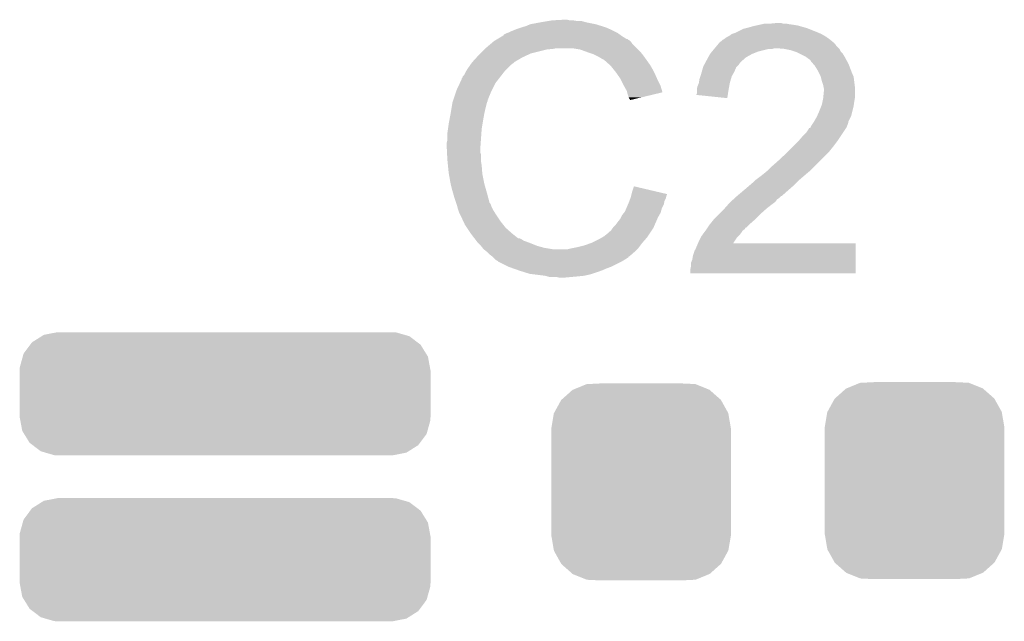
# Model space of a CAD drawing. Extents: x -1.3 to 24.2, y -3.9 to 53.4.
# Tile 16 of 25: x 12.8 to 16.6, y 9.8 to 12.1. Entities that reach past the tile are written whole.
import ezdxf

# ---------------------------------------------------------------- set-up
doc = ezdxf.new("R2010")
doc.units = 0
doc.layers.get('0').update_dxf_attribs({"linetype": 'CONTINUOUS'})
doc.layers.add('CURRENT_15_CLICK_V100_GTO', color=14, linetype='CONTINUOUS')
doc.layers.add('CURRENT_15_CLICK_V100_GTS', color=12, linetype='CONTINUOUS')

# ---------------------------------------------------------------- blocks, each defined once
blk = doc.blocks.new('CUSTOM_63')
for points in [[(-0.20803, 0.383392), (-0.154122, 0.38608), (0.212412, 0.383392), (0.154132, 0.38608)], [(-0.312264, 0.321732), (-0.26893, 0.360448), (0.312592, 0.321732), (0.268592, 0.360448)], [(-0.26893, 0.360448), (-0.267216, 0.361152), (0.268592, 0.360448), (0.26779, 0.361152)], [(-0.267216, 0.361152), (-0.213724, 0.383108), (0.26779, 0.361152), (0.21312, 0.383108)], [(-0.213724, 0.383108), (-0.20803, 0.383392), (0.21312, 0.383108), (0.212412, 0.383392)], [(-0.341452, 0.269636), (-0.313432, 0.320688), (0.341702, 0.269636), (0.313176, 0.320688)], [(-0.313432, 0.320688), (-0.312264, 0.321732), (0.313176, 0.320688), (0.312592, 0.321732)], [(-0.35179, 0.21082), (-0.342144, 0.268372), (0.35179, 0.21082), (0.34192, 0.268372)], [(-0.342144, 0.268372), (-0.341452, 0.269636), (0.34192, 0.268372), (0.341702, 0.269636)], [(-0.35179, 0.20955), (-0.35179, 0.21082), (0.35179, 0.20955), (0.35179, 0.21082)], [(-0.35179, -0.20955), (-0.35179, 0.20955), (0.35179, -0.20955), (0.35179, 0.20955)], [(-0.35179, -0.21082), (-0.35179, -0.20955), (0.35179, -0.21082), (0.35179, -0.20955)], [(-0.34192, -0.268358), (-0.35179, -0.21082), (0.342148, -0.268358), (0.35179, -0.21082)], [(-0.341702, -0.269636), (-0.34192, -0.268358), (0.341446, -0.269636), (0.342148, -0.268358)], [(-0.313184, -0.320676), (-0.341702, -0.269636), (0.31344, -0.320676), (0.341446, -0.269636)], [(-0.312594, -0.321732), (-0.313184, -0.320676), (0.312258, -0.321732), (0.31344, -0.320676)], [(-0.268602, -0.36044), (-0.312594, -0.321732), (0.26894, -0.36044), (0.312258, -0.321732)], [(-0.267792, -0.361154), (-0.268602, -0.36044), (0.2672, -0.361154), (0.26894, -0.36044)], [(-0.213136, -0.383104), (-0.267792, -0.361154), (0.213734, -0.383104), (0.2672, -0.361154)], [(-0.212414, -0.383394), (-0.213136, -0.383104), (0.207926, -0.383394), (0.213734, -0.383104)], [(-0.154122, -0.38608), (-0.212414, -0.383394), (0.154132, -0.38608), (0.207926, -0.383394)]]:
    blk.add_solid(points)
blk = doc.blocks.new('CUSTOM_64')
for points in [[(-0.71052, 0.230764), (-0.660092, 0.240616), (0.703884, 0.230764), (0.669646, 0.240616)], [(-0.660092, 0.240616), (-0.65659, 0.2413), (0.669646, 0.240616), (0.65659, 0.2413)], [(-0.76395, 0.192214), (-0.75703, 0.2015), (0.766236, 0.192214), (0.753994, 0.2015)], [(-0.75703, 0.2015), (-0.719014, 0.22542), (0.753994, 0.2015), (0.722454, 0.22542)], [(-0.719014, 0.22542), (-0.71052, 0.230764), (0.722454, 0.22542), (0.703884, 0.230764)], [(-0.793202, 0.145458), (-0.789864, 0.157438), (0.795104, 0.145458), (0.787708, 0.157438)], [(-0.789864, 0.157438), (-0.76395, 0.192214), (0.787708, 0.157438), (0.766236, 0.192214)], [(-0.80461, 0.104502), (-0.793202, 0.145458), (0.802744, 0.104502), (0.795104, 0.145458)], [(-0.80518, 0.09144), (-0.80461, 0.104502), (0.80518, 0.09144), (0.802744, 0.104502)], [(-0.80518, -0.09144), (-0.80518, 0.09144), (0.80518, -0.09144), (0.80518, 0.09144)], [(-0.802742, -0.104502), (-0.80518, -0.09144), (0.80461, -0.104502), (0.80518, -0.09144)], [(-0.795104, -0.145458), (-0.802742, -0.104502), (0.7932, -0.145458), (0.80461, -0.104502)], [(-0.787706, -0.157438), (-0.795104, -0.145458), (0.789864, -0.157438), (0.7932, -0.145458)], [(-0.766236, -0.192214), (-0.787706, -0.157438), (0.763948, -0.192214), (0.789864, -0.157438)], [(-0.753992, -0.2015), (-0.766236, -0.192214), (0.75703, -0.2015), (0.763948, -0.192214)], [(-0.722454, -0.22542), (-0.753992, -0.2015), (0.719012, -0.22542), (0.75703, -0.2015)], [(-0.703882, -0.230764), (-0.722454, -0.22542), (0.71052, -0.230764), (0.719012, -0.22542)], [(-0.669646, -0.240616), (-0.703882, -0.230764), (0.66009, -0.240616), (0.71052, -0.230764)], [(-0.65659, -0.2413), (-0.669646, -0.240616), (0.65659, -0.2413), (0.66009, -0.240616)]]:
    blk.add_solid(points)

msp = doc.modelspace()

# ---------------------------------------------------------------- linework, layer by layer
at = {"layer": 'CURRENT_15_CLICK_V100_GTO'}
for points in [[(14.716758, 12.0777), (14.729458, 12.08278), (15.1003, 12.0777), (15.08887, 12.08278)], [(14.729458, 12.08278), (14.7447, 12.08786), (15.08887, 12.08278), (15.07744, 12.08786)], [(14.7447, 12.08786), (14.762482, 12.09294), (15.07744, 12.08786), (15.061186, 12.09294)], [(14.762482, 12.09294), (14.780262, 12.10056), (15.061186, 12.09294), (15.036802, 12.10056)], [(14.780262, 12.10056), (14.8209, 12.10818), (15.036802, 12.10056), (14.998698, 12.10818)], [(14.8209, 12.10818), (14.85138, 12.11326), (14.998698, 12.10818), (14.980924, 12.11326)], [(14.85138, 12.11326), (14.86662, 12.1158), (14.963142, 12.11326), (14.947902, 12.1158)], [(14.86662, 12.1158), (14.912338, 12.11834), (14.935202, 12.1158), (14.925042, 12.11834)], [(15.590518, 12.07008), (15.615922, 12.082782), (15.90294, 12.07008), (15.871188, 12.082782)], [(15.615922, 12.082782), (15.626076, 12.08532), (15.871188, 12.082782), (15.864842, 12.08532)], [(15.626076, 12.08532), (15.63624, 12.08786), (15.864842, 12.08532), (15.855952, 12.08786)], [(15.63624, 12.08786), (15.654018, 12.09294), (15.855952, 12.08786), (15.838172, 12.09294)], [(15.654018, 12.09294), (15.665448, 12.09548), (15.838172, 12.09294), (15.829282, 12.09548)], [(15.665448, 12.09548), (15.67688, 12.09802), (15.829282, 12.09548), (15.81404, 12.09802)], [(15.67688, 12.09802), (15.68831, 12.10056), (15.81404, 12.09802), (15.79626, 12.10056)], [(15.68831, 12.10056), (15.699742, 12.1031), (15.79626, 12.10056), (15.783562, 12.1031)], [(15.7226, 12.1031), (15.747978, 12.105638), (15.770864, 12.1031), (15.763242, 12.105638)], [(15.747978, 12.105638), (15.747998, 12.10564), (15.763242, 12.105638), (15.747998, 12.10564)], [(14.646476, 12.039598), (14.650702, 12.042134), (15.163804, 12.039598), (15.161266, 12.042134)], [(14.650702, 12.042134), (14.650712, 12.04214), (15.161266, 12.042134), (15.158724, 12.04214)], [(14.650712, 12.04214), (14.671868, 12.05484), (15.158724, 12.04214), (15.1384, 12.05484)], [(14.671868, 12.05484), (14.67612, 12.057392), (15.1384, 12.05484), (15.134828, 12.057392)], [(14.67612, 12.057392), (14.676134, 12.059926), (15.134828, 12.057392), (15.13128, 12.059926)], [(14.676134, 12.059926), (14.686282, 12.065), (15.13128, 12.059926), (15.124174, 12.065)], [(14.686282, 12.065), (14.693894, 12.067538), (15.124174, 12.065), (15.12062, 12.067538)], [(14.693894, 12.067538), (14.6939, 12.06754), (15.12062, 12.067538), (15.120618, 12.06754)], [(14.6939, 12.06754), (14.70406, 12.07262), (15.120618, 12.06754), (15.11046, 12.07262)], [(14.70406, 12.07262), (14.716758, 12.0777), (15.11046, 12.07262), (15.1003, 12.0777)], [(15.534644, 12.039602), (15.53972, 12.042142), (15.956278, 12.039602), (15.952722, 12.042142)], [(15.53972, 12.042142), (15.549882, 12.04976), (15.952722, 12.042142), (15.942058, 12.04976)], [(15.549882, 12.04976), (15.554958, 12.0523), (15.942058, 12.04976), (15.938502, 12.0523)], [(15.554958, 12.0523), (15.56004, 12.054842), (15.938502, 12.0523), (15.934054, 12.054842)], [(15.56004, 12.054842), (15.570202, 12.06246), (15.934054, 12.054842), (15.920722, 12.06246)], [(15.570202, 12.06246), (15.58544, 12.06754), (15.920722, 12.06246), (15.908868, 12.06754)], [(15.58544, 12.06754), (15.590518, 12.07008), (15.908868, 12.06754), (15.90294, 12.07008)], [(14.59992, 12.0015), (14.60246, 12.00404), (14.84376, 12.0015), (14.869162, 12.00404)], [(14.60246, 12.00404), (14.605, 12.00658), (14.869162, 12.00404), (14.881858, 12.00658)], [(14.605, 12.00658), (14.623008, 12.021818), (15.19682, 12.00658), (15.181582, 12.021818)], [(14.623008, 12.021818), (14.632016, 12.02944), (15.181582, 12.021818), (15.1765, 12.02944)], [(14.632016, 12.02944), (14.638022, 12.034522), (15.1765, 12.02944), (15.171418, 12.034522)], [(14.638022, 12.034522), (14.642246, 12.037058), (15.171418, 12.034522), (15.16888, 12.037058)], [(14.642246, 12.037058), (14.646476, 12.039598), (15.16888, 12.037058), (15.163804, 12.039598)], [(14.975838, 12.0015), (14.945358, 12.00658), (15.2019, 12.0015), (15.19682, 12.00658)], [(15.49273, 11.993878), (15.5012, 12.00404), (15.674338, 11.993878), (15.714978, 12.00404)], [(15.5012, 12.00404), (15.503316, 12.006578), (15.730216, 12.00404), (15.737838, 12.006578)], [(15.503316, 12.00658), (15.511784, 12.016738), (15.9893, 12.00658), (15.979142, 12.016738)], [(15.503316, 12.006578), (15.503316, 12.00658), (15.737838, 12.006578), (15.745462, 12.00658)], [(15.511784, 12.016738), (15.51813, 12.024352), (15.979142, 12.016738), (15.974064, 12.024352)], [(15.51813, 12.024352), (15.518136, 12.02436), (15.974064, 12.024352), (15.971542, 12.02436)], [(15.518136, 12.02436), (15.520246, 12.026892), (15.971542, 12.02436), (15.97152, 12.026892)], [(15.520246, 12.026892), (15.524488, 12.03198), (15.97152, 12.026892), (15.96542, 12.03198)], [(15.524488, 12.03198), (15.527026, 12.031986), (15.96542, 12.03198), (15.965412, 12.031986)], [(15.527026, 12.031986), (15.53464, 12.0396), (15.965412, 12.031986), (15.95628, 12.0396)], [(15.53464, 12.0396), (15.534644, 12.039602), (15.95628, 12.0396), (15.956278, 12.039602)], [(15.77594, 12.00404), (15.745462, 12.00658), (15.99184, 12.00404), (15.9893, 12.00658)], [(15.77596, 12.004036), (15.77594, 12.00404), (15.991842, 12.004036), (15.99184, 12.00404)], [(15.801338, 11.99896), (15.77596, 12.004036), (15.994382, 11.99896), (15.991842, 12.004036)], [(14.553966, 11.953238), (14.570132, 11.97102), (14.719298, 11.953238), (14.749782, 11.97102)], [(14.570132, 11.97102), (14.57706, 11.97864), (14.749782, 11.97102), (14.76629, 11.97864)], [(14.57706, 11.97864), (14.58468, 11.98626), (14.76629, 11.97864), (14.782798, 11.98626)], [(14.58468, 11.98626), (14.59992, 12.0015), (14.782798, 11.98626), (14.84376, 12.0015)], [(15.00378, 11.99134), (14.975838, 12.0015), (15.21206, 11.99134), (15.2019, 12.0015)], [(15.011406, 11.988798), (15.00378, 11.99134), (15.214602, 11.988798), (15.21206, 11.99134)], [(15.026638, 11.98372), (15.011406, 11.988798), (15.218666, 11.98372), (15.214602, 11.988798)], [(15.04188, 11.9761), (15.026638, 11.98372), (15.22476, 11.9761), (15.218666, 11.98372)], [(15.04696, 11.97356), (15.04188, 11.9761), (15.226576, 11.97356), (15.22476, 11.9761)], [(15.059662, 11.96594), (15.04696, 11.97356), (15.232018, 11.96594), (15.226576, 11.97356)], [(15.069816, 11.960862), (15.059662, 11.96594), (15.235646, 11.960862), (15.232018, 11.96594)], [(15.468014, 11.953242), (15.47622, 11.96848), (15.60576, 11.953242), (15.623176, 11.96848)], [(15.47622, 11.96848), (15.47767, 11.97102), (15.623176, 11.96848), (15.62608, 11.97102)], [(15.47767, 11.97102), (15.484928, 11.98372), (15.62608, 11.97102), (15.648938, 11.98372)], [(15.484928, 11.98372), (15.48638, 11.986258), (15.648938, 11.98372), (15.655284, 11.986258)], [(15.48638, 11.986258), (15.49273, 11.993878), (15.655284, 11.986258), (15.674338, 11.993878)], [(15.816578, 11.99388), (15.801338, 11.99896), (15.996922, 11.99388), (15.994382, 11.99896)], [(15.824198, 11.99134), (15.816578, 11.99388), (15.999462, 11.99134), (15.996922, 11.99388)], [(15.834362, 11.986258), (15.824198, 11.99134), (16.004542, 11.986258), (15.999462, 11.99134)], [(15.859758, 11.97356), (15.834362, 11.986258), (16.01216, 11.97356), (16.004542, 11.986258)], [(15.86992, 11.96594), (15.859758, 11.97356), (16.016318, 11.96594), (16.01216, 11.97356)], [(15.877536, 11.96086), (15.86992, 11.96594), (16.019088, 11.96086), (16.016318, 11.96594)], [(14.533878, 11.9253), (14.546324, 11.943078), (14.688822, 11.9253), (14.7066, 11.943078)], [(14.546324, 11.943078), (14.55166, 11.9507), (14.7066, 11.943078), (14.716758, 11.9507)], [(14.55166, 11.9507), (14.551662, 11.950702), (14.716758, 11.9507), (14.71676, 11.950702)], [(14.551662, 11.950702), (14.553966, 11.953238), (14.71676, 11.950702), (14.719298, 11.953238)], [(15.07236, 11.95832), (15.069816, 11.960862), (15.237462, 11.95832), (15.235646, 11.960862)], [(15.092364, 11.94054), (15.07236, 11.95832), (15.250162, 11.94054), (15.237462, 11.95832)], [(15.09522, 11.938), (15.092364, 11.94054), (15.251614, 11.938), (15.250162, 11.94054)], [(15.107412, 11.92276), (15.09522, 11.938), (15.26032, 11.92276), (15.251614, 11.938)], [(15.452632, 11.915138), (15.457712, 11.932916), (15.58036, 11.915138), (15.587978, 11.932916)], [(15.457712, 11.932916), (15.45844, 11.935462), (15.587978, 11.932916), (15.590522, 11.935462)], [(15.45844, 11.935462), (15.46254, 11.943078), (15.590522, 11.935462), (15.598138, 11.943078)], [(15.46254, 11.943078), (15.466644, 11.9507), (15.598138, 11.943078), (15.60322, 11.9507)], [(15.466644, 11.9507), (15.468014, 11.953242), (15.60322, 11.9507), (15.60576, 11.953242)], [(15.880078, 11.955784), (15.877536, 11.96086), (16.021856, 11.955784), (16.019088, 11.96086)], [(15.888792, 11.94562), (15.880078, 11.955784), (16.0274, 11.94562), (16.021856, 11.955784)], [(15.89532, 11.938002), (15.888792, 11.94562), (16.03033, 11.938002), (16.0274, 11.94562)], [(15.90802, 11.917678), (15.89532, 11.938002), (16.038148, 11.917678), (16.03033, 11.938002)], [(14.511026, 11.887206), (14.51356, 11.889744), (14.656934, 11.887206), (14.658908, 11.889744)], [(14.51356, 11.889744), (14.516104, 11.897362), (14.658908, 11.889744), (14.664834, 11.897362)], [(14.516104, 11.897362), (14.521182, 11.902444), (14.664834, 11.897362), (14.668786, 11.902444)], [(14.521182, 11.902444), (14.52626, 11.912598), (14.668786, 11.902444), (14.676684, 11.912598)], [(14.52626, 11.912598), (14.527782, 11.915138), (14.676684, 11.912598), (14.67866, 11.915138)], [(14.527782, 11.915138), (14.533878, 11.9253), (14.67866, 11.915138), (14.688822, 11.9253)], [(15.11554, 11.9126), (15.107412, 11.92276), (15.2654, 11.9126), (15.26032, 11.92276)], [(15.122652, 11.90244), (15.11554, 11.9126), (15.27048, 11.90244), (15.2654, 11.9126)], [(15.133318, 11.8872), (15.122652, 11.90244), (15.277254, 11.8872), (15.27048, 11.90244)], [(15.443202, 11.884662), (15.447432, 11.897358), (15.566388, 11.884662), (15.570198, 11.897358)], [(15.447432, 11.897358), (15.44828, 11.8999), (15.570198, 11.897358), (15.57165, 11.8999)], [(15.44828, 11.8999), (15.452632, 11.915138), (15.57165, 11.8999), (15.58036, 11.915138)], [(15.91056, 11.9126), (15.90802, 11.917678), (16.0401, 11.9126), (16.038148, 11.917678)], [(15.91818, 11.897362), (15.91056, 11.9126), (16.04663, 11.897362), (16.0401, 11.9126)], [(15.918818, 11.894816), (15.91818, 11.897362), (16.04772, 11.894816), (16.04663, 11.897362)], [(15.923262, 11.87704), (15.918818, 11.894816), (16.049944, 11.87704), (16.04772, 11.894816)], [(14.4907, 11.84148), (14.503846, 11.869418), (14.62913, 11.84148), (14.6431, 11.869418)], [(14.503846, 11.869418), (14.51102, 11.884664), (14.6431, 11.869418), (14.654958, 11.884664)], [(14.51102, 11.884664), (14.511026, 11.887206), (14.654958, 11.884664), (14.656934, 11.887206)], [(15.13713, 11.87958), (15.133318, 11.8872), (15.28064, 11.87958), (15.277254, 11.8872)], [(15.14602, 11.8618), (15.13713, 11.87958), (15.289532, 11.8618), (15.28064, 11.87958)], [(15.147434, 11.859258), (15.14602, 11.8618), (15.290802, 11.859258), (15.289532, 11.8618)], [(15.15872, 11.838942), (15.147434, 11.859258), (15.296876, 11.838942), (15.290802, 11.859258)], [(15.43304, 11.846562), (15.435582, 11.856722), (15.557962, 11.846562), (15.559808, 11.856722)], [(15.435582, 11.856722), (15.44066, 11.869422), (15.559808, 11.856722), (15.562118, 11.869422)], [(15.44066, 11.869422), (15.441082, 11.87196), (15.562118, 11.869422), (15.56258, 11.87196)], [(15.441082, 11.87196), (15.443202, 11.884662), (15.56258, 11.87196), (15.566388, 11.884662)], [(15.928338, 11.8618), (15.923262, 11.87704), (16.051848, 11.8618), (16.049944, 11.87704)], [(15.929864, 11.854178), (15.928338, 11.8618), (16.0528, 11.854178), (16.051848, 11.8618)], [(15.93088, 11.849102), (15.929864, 11.854178), (16.0528, 11.849102), (16.0528, 11.854178)], [(15.93088, 11.836398), (15.93088, 11.849102), (16.0528, 11.836398), (16.0528, 11.849102)], [(14.479692, 11.808456), (14.489852, 11.83894), (14.61516, 11.808456), (14.62786, 11.83894)], [(14.489852, 11.83894), (14.4907, 11.84148), (14.62786, 11.83894), (14.62913, 11.84148)], [(15.159994, 11.833854), (15.15872, 11.838942), (15.298396, 11.833854), (15.296876, 11.838942)], [(15.161262, 11.82878), (15.159994, 11.833854), (15.277234, 11.82878), (15.298396, 11.833854)], [(15.16634, 11.813542), (15.161262, 11.82878), (15.213684, 11.813542), (15.277234, 11.82878)], [(15.168878, 11.808464), (15.16634, 11.813542), (15.192506, 11.808464), (15.213684, 11.813542)], [(15.430514, 11.823726), (15.43304, 11.828784), (15.554364, 11.823726), (15.555146, 11.828784)], [(15.5524, 11.811002), (15.430514, 11.823726), (15.5524, 11.811002), (15.554364, 11.823726)], [(15.43304, 11.84402), (15.43304, 11.846562), (15.5575, 11.84402), (15.557962, 11.846562)], [(15.43304, 11.828784), (15.43304, 11.84402), (15.555146, 11.828784), (15.5575, 11.84402)], [(15.9258, 11.7983), (15.92834, 11.810998), (16.05026, 11.7983), (16.052376, 11.810998)], [(15.92834, 11.810998), (15.928594, 11.813538), (16.052376, 11.810998), (16.0528, 11.813538)], [(15.928594, 11.813538), (15.93088, 11.836398), (16.0528, 11.813538), (16.0528, 11.836398)], [(14.46784, 11.75004), (14.47165, 11.7729), (14.59992, 11.75004), (14.605, 11.7729)], [(14.47165, 11.7729), (14.475036, 11.793218), (14.605, 11.7729), (14.610078, 11.793218)], [(14.475036, 11.793218), (14.475462, 11.795762), (14.610078, 11.793218), (14.61135, 11.795762)], [(14.475462, 11.795762), (14.476306, 11.798296), (14.61135, 11.795762), (14.612618, 11.798296)], [(14.476306, 11.798296), (14.477998, 11.803374), (14.612618, 11.798296), (14.61262, 11.803374)], [(14.477998, 11.803374), (14.478844, 11.805914), (14.61262, 11.803374), (14.615154, 11.805914)], [(14.478844, 11.805914), (14.479692, 11.808456), (14.615154, 11.805914), (14.61516, 11.808456)], [(15.171414, 11.805926), (15.168878, 11.808464), (15.18192, 11.805926), (15.192506, 11.808464)], [(15.17142, 11.803408), (15.171414, 11.805926), (15.17142, 11.803408), (15.18192, 11.805926)], [(15.9131, 11.7602), (15.921226, 11.78052), (16.04264, 11.7602), (16.04772, 11.78052)], [(15.921226, 11.78052), (15.92326, 11.785602), (16.04772, 11.78052), (16.048446, 11.785602)], [(15.92326, 11.785602), (15.9258, 11.7983), (16.048446, 11.785602), (16.05026, 11.7983)], [(14.4626, 11.7221), (14.46784, 11.75004), (14.59484, 11.7221), (14.59992, 11.75004)], [(15.892778, 11.719558), (15.90294, 11.737342), (16.0274, 11.719558), (16.036292, 11.737342)], [(15.90294, 11.737342), (15.904066, 11.739878), (16.036292, 11.737342), (16.03756, 11.739878)], [(15.904066, 11.739878), (15.9131, 11.7602), (16.03756, 11.739878), (16.04264, 11.7602)], [(14.45768, 11.691622), (14.46022, 11.7094), (14.58976, 11.691622), (14.592722, 11.7094)], [(14.46022, 11.7094), (14.4626, 11.7221), (14.592722, 11.7094), (14.59484, 11.7221)], [(15.877546, 11.694174), (15.878808, 11.696698), (16.018094, 11.694174), (16.019778, 11.696698)], [(15.878808, 11.696698), (15.882622, 11.704322), (16.019778, 11.696698), (16.022828, 11.704322)], [(15.882622, 11.704322), (15.886006, 11.7094), (16.022828, 11.704322), (16.02486, 11.7094)], [(15.886006, 11.7094), (15.891084, 11.717018), (16.02486, 11.7094), (16.027398, 11.717018)], [(15.891084, 11.717018), (15.892776, 11.719556), (16.027398, 11.717018), (16.0274, 11.719556)], [(15.892776, 11.719556), (15.892778, 11.719558), (16.0274, 11.719556), (16.0274, 11.719558)], [(14.45514, 11.67384), (14.45768, 11.691622), (14.588488, 11.67384), (14.58976, 11.691622)], [(14.45514, 11.645902), (14.45514, 11.67384), (14.586494, 11.645902), (14.588488, 11.67384)], [(15.83182, 11.64336), (15.847058, 11.66114), (15.98422, 11.64336), (15.996072, 11.66114)], [(15.847058, 11.66114), (15.8623, 11.67638), (15.996072, 11.66114), (16.006232, 11.67638)], [(15.8623, 11.67638), (15.87246, 11.691624), (16.006232, 11.67638), (16.016394, 11.691624)], [(15.87246, 11.691624), (15.872482, 11.69416), (16.016394, 11.691624), (16.018086, 11.69416)], [(15.872482, 11.69416), (15.877546, 11.694174), (16.018086, 11.69416), (16.018094, 11.694174)], [(14.4526, 11.635742), (14.45514, 11.645902), (14.585768, 11.635742), (14.586494, 11.645902)], [(14.4526, 11.620502), (14.4526, 11.635742), (14.58468, 11.620502), (14.585768, 11.635742)], [(14.4526, 11.6205), (14.4526, 11.620502), (14.584682, 11.6205), (14.58468, 11.620502)], [(14.453744, 11.597638), (14.4526, 11.6205), (14.584682, 11.597638), (14.584682, 11.6205)], [(15.7861, 11.59764), (15.8115, 11.62304), (15.94866, 11.59764), (15.96898, 11.62304)], [(15.8115, 11.62304), (15.83182, 11.64336), (15.96898, 11.62304), (15.98422, 11.64336)], [(14.454126, 11.590016), (14.453744, 11.597638), (14.58722, 11.590016), (14.584682, 11.597638)], [(14.45514, 11.5697), (14.454126, 11.590016), (14.58722, 11.5697), (14.58722, 11.590016)], [(15.74546, 11.55954), (15.78102, 11.59256), (15.91056, 11.55954), (15.94358, 11.59256)], [(15.78102, 11.59256), (15.7861, 11.59764), (15.94358, 11.59256), (15.94866, 11.59764)], [(14.455904, 11.562078), (14.45514, 11.5697), (14.58722, 11.562078), (14.58722, 11.5697)], [(14.457426, 11.546842), (14.455904, 11.562078), (14.58976, 11.546842), (14.58722, 11.562078)], [(14.46022, 11.518898), (14.457426, 11.546842), (14.59191, 11.518898), (14.58976, 11.546842)], [(15.71244, 11.52906), (15.72768, 11.5443), (15.88008, 11.52906), (15.89532, 11.5443)], [(15.72768, 11.5443), (15.74546, 11.55954), (15.89532, 11.5443), (15.91056, 11.55954)], [(14.461118, 11.513818), (14.46022, 11.518898), (14.5923, 11.513818), (14.59191, 11.518898)], [(14.46784, 11.47572), (14.461118, 11.513818), (14.59992, 11.47572), (14.5923, 11.513818)], [(15.664182, 11.49096), (15.6845, 11.5062), (15.835204, 11.49096), (15.852984, 11.5062)], [(15.6845, 11.5062), (15.6972, 11.51636), (15.852984, 11.5062), (15.86484, 11.51636)], [(15.6972, 11.51636), (15.712438, 11.529058), (15.86484, 11.51636), (15.880076, 11.529058)], [(15.712438, 11.529058), (15.71244, 11.52906), (15.880076, 11.529058), (15.88008, 11.52906)], [(14.47292, 11.4554), (14.46784, 11.47572), (14.605726, 11.4554), (14.59992, 11.47572)], [(15.17904, 11.442698), (15.18668, 11.465556), (15.283768, 11.442698), (15.18668, 11.465556)], [(15.62354, 11.4554), (15.635394, 11.46556), (15.797348, 11.4554), (15.80896, 11.46556)], [(15.635394, 11.46556), (15.6591, 11.485878), (15.80896, 11.46556), (15.829276, 11.485878)], [(15.6591, 11.485878), (15.659104, 11.485882), (15.829276, 11.485878), (15.82928, 11.485882)], [(15.659104, 11.485882), (15.664182, 11.49096), (15.82928, 11.485882), (15.835204, 11.49096)], [(14.477276, 11.44016), (14.47292, 11.4554), (14.61008, 11.44016), (14.605726, 11.4554)], [(14.48308, 11.41984), (14.477276, 11.44016), (14.615502, 11.41984), (14.61008, 11.44016)], [(15.17396, 11.422382), (15.175228, 11.427458), (15.312388, 11.422382), (15.313658, 11.427458)], [(15.175228, 11.427458), (15.176498, 11.432536), (15.313658, 11.427458), (15.316198, 11.432536)], [(15.176498, 11.432536), (15.17713, 11.435062), (15.316198, 11.432536), (15.3162, 11.435062)], [(15.17713, 11.435062), (15.17904, 11.442698), (15.3162, 11.435062), (15.283768, 11.442698)], [(15.582138, 11.41984), (15.590512, 11.427454), (15.75562, 11.41984), (15.763234, 11.427454)], [(15.590512, 11.427454), (15.59052, 11.42746), (15.763234, 11.427454), (15.765774, 11.42746)], [(15.59052, 11.42746), (15.614534, 11.44778), (15.765774, 11.42746), (15.78864, 11.44778)], [(15.614534, 11.44778), (15.62354, 11.4554), (15.78864, 11.44778), (15.797348, 11.4554)], [(14.489008, 11.402058), (14.48308, 11.41984), (14.620244, 11.402058), (14.615502, 11.41984)], [(14.489856, 11.399516), (14.489008, 11.402058), (14.622782, 11.399516), (14.620244, 11.402058)], [(14.491548, 11.394438), (14.489856, 11.399516), (14.62532, 11.394438), (14.622782, 11.399516)], [(14.49324, 11.389358), (14.491548, 11.394438), (14.627014, 11.389358), (14.62532, 11.394438)], [(14.493876, 11.38682), (14.49324, 11.389358), (14.62786, 11.38682), (14.627014, 11.389358)], [(14.495782, 11.3792), (14.493876, 11.38682), (14.631672, 11.3792), (14.62786, 11.38682)], [(15.15654, 11.379198), (15.163072, 11.394438), (15.295878, 11.379198), (15.303498, 11.394438)], [(15.163072, 11.394438), (15.16634, 11.40206), (15.303498, 11.394438), (15.305022, 11.40206)], [(15.16634, 11.40206), (15.168244, 11.407138), (15.305022, 11.40206), (15.30604, 11.407138)], [(15.168244, 11.407138), (15.172052, 11.417298), (15.30604, 11.407138), (15.31112, 11.417298)], [(15.172052, 11.417298), (15.17396, 11.422382), (15.31112, 11.417298), (15.312388, 11.422382)], [(15.54226, 11.3792), (15.558064, 11.39698), (15.70736, 11.3792), (15.73022, 11.39698)], [(15.558064, 11.39698), (15.56258, 11.40206), (15.73022, 11.39698), (15.736992, 11.40206)], [(15.56258, 11.40206), (15.56537, 11.404598), (15.736992, 11.40206), (15.740378, 11.404598)], [(15.56537, 11.404598), (15.576546, 11.414758), (15.740378, 11.404598), (15.747998, 11.414758)], [(15.576546, 11.414758), (15.582138, 11.41984), (15.747998, 11.414758), (15.75562, 11.41984)], [(14.498322, 11.371582), (14.495782, 11.3792), (14.63548, 11.371582), (14.631672, 11.3792)], [(14.50086, 11.363962), (14.498322, 11.371582), (14.640244, 11.363962), (14.63548, 11.371582)], [(14.5034, 11.35888), (14.50086, 11.363962), (14.643418, 11.35888), (14.640244, 11.363962)], [(14.506986, 11.35126), (14.5034, 11.35888), (14.64818, 11.35126), (14.643418, 11.35888)], [(14.517744, 11.3284), (14.506986, 11.35126), (14.66342, 11.3284), (14.64818, 11.35126)], [(15.13586, 11.34364), (15.14094, 11.3538), (15.28064, 11.34364), (15.286446, 11.3538)], [(15.14094, 11.3538), (15.147032, 11.361418), (15.286446, 11.3538), (15.2908, 11.361418)], [(15.147032, 11.361418), (15.1511, 11.366502), (15.2908, 11.361418), (15.29225, 11.366502)], [(15.1511, 11.366502), (15.15654, 11.379198), (15.29225, 11.366502), (15.295878, 11.379198)], [(15.50162, 11.33856), (15.52194, 11.35888), (15.66418, 11.33856), (15.6845, 11.35888)], [(15.52194, 11.35888), (15.54226, 11.3792), (15.6845, 11.35888), (15.70736, 11.3792)], [(14.52372, 11.3157), (14.517744, 11.3284), (14.67358, 11.3157), (14.66342, 11.3284)], [(14.532188, 11.303), (14.52372, 11.3157), (14.68374, 11.303), (14.67358, 11.3157)], [(15.107922, 11.30808), (15.11554, 11.315702), (15.26508, 11.30808), (15.268416, 11.315702)], [(15.11554, 11.315702), (15.12316, 11.32586), (15.268416, 11.315702), (15.27286, 11.32586)], [(15.12316, 11.32586), (15.133322, 11.338562), (15.27286, 11.32586), (15.278418, 11.338562)], [(15.133322, 11.338562), (15.13586, 11.34364), (15.278418, 11.338562), (15.28064, 11.34364)], [(15.474526, 11.303), (15.4813, 11.31316), (15.626074, 11.303), (15.636236, 11.31316)], [(15.4813, 11.31316), (15.485364, 11.318242), (15.636236, 11.31316), (15.64132, 11.318242)], [(15.485364, 11.318242), (15.499588, 11.33602), (15.64132, 11.318242), (15.66164, 11.33602)], [(15.499588, 11.33602), (15.50162, 11.33856), (15.66164, 11.33602), (15.66418, 11.33856)], [(14.545732, 11.282682), (14.532188, 11.303), (14.706598, 11.282682), (14.68374, 11.303)], [(14.54912, 11.2776), (14.545732, 11.282682), (14.712952, 11.2776), (14.706598, 11.282682)], [(14.560844, 11.26236), (14.54912, 11.2776), (14.732006, 11.26236), (14.712952, 11.2776)], [(15.060924, 11.264898), (15.069818, 11.26998), (15.23746, 11.264898), (15.240846, 11.26998)], [(15.069818, 11.26998), (15.08252, 11.28014), (15.240846, 11.26998), (15.24762, 11.28014)], [(15.08252, 11.28014), (15.090144, 11.287762), (15.24762, 11.28014), (15.2527, 11.287762)], [(15.090144, 11.287762), (15.09522, 11.290304), (15.2527, 11.287762), (15.254394, 11.290304)], [(15.09522, 11.290304), (15.1003, 11.29792), (15.254394, 11.290304), (15.259472, 11.29792)], [(15.1003, 11.29792), (15.104108, 11.302998), (15.259472, 11.29792), (15.262858, 11.302998)], [(15.104108, 11.302998), (15.107922, 11.30808), (15.262858, 11.302998), (15.26508, 11.30808)], [(15.44828, 11.2649), (15.450822, 11.26998), (15.59052, 11.2649), (15.595598, 11.26998)], [(15.450822, 11.26998), (15.45463, 11.27506), (15.595598, 11.26998), (15.600678, 11.27506)], [(15.45463, 11.27506), (15.46225, 11.28522), (15.600678, 11.27506), (15.6083, 11.28522)], [(15.46225, 11.28522), (15.46606, 11.2903), (15.6083, 11.28522), (15.611686, 11.2903)], [(15.46606, 11.2903), (15.467752, 11.292838), (15.611686, 11.2903), (15.613378, 11.292838)], [(15.467752, 11.292838), (15.47114, 11.29792), (15.613378, 11.292838), (15.620996, 11.29792)], [(15.47114, 11.29792), (15.474516, 11.302986), (15.620996, 11.29792), (15.623534, 11.302986)], [(15.474516, 11.302986), (15.474526, 11.303), (15.623534, 11.302986), (15.626074, 11.303)], [(14.560846, 11.262358), (14.560844, 11.26236), (14.737084, 11.262358), (14.732006, 11.26236)], [(14.564754, 11.257278), (14.560846, 11.262358), (14.747242, 11.257278), (14.737084, 11.262358)], [(14.56866, 11.2522), (14.564754, 11.257278), (14.75486, 11.2522), (14.747242, 11.257278)], [(14.570614, 11.24966), (14.56866, 11.2522), (14.76248, 11.24966), (14.75486, 11.2522)], [(14.57452, 11.244582), (14.570614, 11.24966), (14.776022, 11.244582), (14.76248, 11.24966)], [(14.577062, 11.24204), (14.57452, 11.244582), (14.7828, 11.24204), (14.776022, 11.244582)], [(14.58722, 11.23188), (14.577062, 11.24204), (14.808196, 11.23188), (14.7828, 11.24204)], [(14.587222, 11.231878), (14.58722, 11.23188), (14.8082, 11.231878), (14.808196, 11.23188)], [(14.593316, 11.22426), (14.587222, 11.231878), (14.83614, 11.22426), (14.8082, 11.231878)], [(14.96314, 11.2268), (14.99362, 11.234422), (15.206342, 11.2268), (15.212058, 11.234422)], [(14.99362, 11.234422), (15.02156, 11.24458), (15.212058, 11.234422), (15.219678, 11.24458)], [(15.02156, 11.24458), (15.021562, 11.244582), (15.219678, 11.24458), (15.21968, 11.244582)], [(15.021562, 11.244582), (15.052038, 11.25982), (15.21968, 11.244582), (15.233014, 11.25982)], [(15.052038, 11.25982), (15.060924, 11.264898), (15.233014, 11.25982), (15.23746, 11.264898)], [(15.42796, 11.21918), (15.43304, 11.23188), (16.055334, 11.21918), (16.055338, 11.23188)], [(15.43304, 11.23188), (15.437384, 11.242018), (16.055338, 11.23188), (16.05534, 11.242018)], [(15.437384, 11.242018), (15.437394, 11.24204), (16.05534, 11.242018), (15.575322, 11.24204)], [(15.437394, 11.24204), (15.44066, 11.24966), (15.575322, 11.24204), (15.580388, 11.24966)], [(15.44066, 11.24966), (15.44828, 11.2649), (15.580388, 11.24966), (15.59052, 11.2649)], [(14.597378, 11.219182), (14.593316, 11.22426), (14.86661, 11.219182), (14.83614, 11.22426)], [(14.597382, 11.21918), (14.597378, 11.219182), (14.866622, 11.21918), (14.86661, 11.219182)], [(14.610078, 11.209022), (14.597382, 11.21918), (15.1892, 11.209022), (15.199358, 11.21918)], [(14.610082, 11.20902), (14.610078, 11.209022), (15.1892, 11.20902), (15.1892, 11.209022)], [(14.62024, 11.198862), (14.610082, 11.20902), (15.177586, 11.198862), (15.1892, 11.20902)], [(14.630398, 11.19124), (14.62024, 11.198862), (15.168874, 11.19124), (15.177586, 11.198862)], [(14.927582, 11.21918), (14.93774, 11.22172), (15.199358, 11.21918), (15.201898, 11.22172)], [(14.93774, 11.22172), (14.95044, 11.22426), (15.201898, 11.22172), (15.204438, 11.22426)], [(14.95044, 11.22426), (14.96314, 11.2268), (15.204438, 11.22426), (15.206342, 11.2268)], [(15.41526, 11.178542), (15.417802, 11.193782), (16.055328, 11.178542), (16.05533, 11.193782)], [(15.417802, 11.193782), (15.42288, 11.209024), (16.05533, 11.193782), (16.055332, 11.209024)], [(15.42288, 11.209024), (15.422884, 11.211566), (16.055332, 11.209024), (16.055334, 11.211566)], [(15.422884, 11.211566), (15.42796, 11.21918), (16.055334, 11.211566), (16.055334, 11.21918)], [(14.630414, 11.191226), (14.630398, 11.19124), (15.166334, 11.191226), (15.168874, 11.19124)], [(14.635482, 11.186158), (14.630414, 11.191226), (15.163794, 11.186158), (15.166334, 11.191226)], [(14.638022, 11.183618), (14.635482, 11.186158), (15.158718, 11.183618), (15.163794, 11.186158)], [(14.643098, 11.178542), (14.638022, 11.183618), (15.151104, 11.178542), (15.158718, 11.183618)], [(14.643102, 11.17854), (14.643098, 11.178542), (15.151102, 11.17854), (15.151104, 11.178542)], [(14.650714, 11.173464), (14.643102, 11.17854), (15.14264, 11.173464), (15.151102, 11.17854)], [(14.653238, 11.17346), (14.650714, 11.173464), (15.142634, 11.17346), (15.14264, 11.173464)], [(14.65326, 11.170934), (14.653238, 11.17346), (15.138422, 11.170934), (15.142634, 11.17346)], [(14.653288, 11.17092), (14.65326, 11.170934), (15.1384, 11.17092), (15.138422, 11.170934)], [(14.6939, 11.1506), (14.653288, 11.17092), (15.09776, 11.1506), (15.1384, 11.17092)], [(15.41018, 11.153142), (15.410182, 11.165844), (16.055322, 11.153142), (16.055324, 11.165844)], [(15.410182, 11.165844), (15.41526, 11.178542), (16.055324, 11.165844), (16.055328, 11.178542)], [(14.71549, 11.14298), (14.6939, 11.1506), (15.07744, 11.14298), (15.09776, 11.1506)], [(14.73708, 11.13536), (14.71549, 11.14298), (15.05966, 11.13536), (15.07744, 11.14298)], [(14.777718, 11.12266), (14.73708, 11.13536), (15.021558, 11.12266), (15.05966, 11.13536)], [(14.798038, 11.12012), (14.777718, 11.12266), (15.013938, 11.12012), (15.021558, 11.12266)], [(14.838678, 11.11504), (14.798038, 11.12012), (14.991078, 11.11504), (15.013938, 11.12012)], [(15.40764, 11.140442), (15.41018, 11.153142), (16.05532, 11.140442), (16.055322, 11.153142)], [(15.40764, 11.125222), (15.40764, 11.140442), (16.055318, 11.125222), (16.05532, 11.140442)], [(16.055318, 11.1252), (15.40764, 11.125222), (16.055318, 11.1252), (16.055318, 11.125222)], [(14.847568, 11.1125), (14.838678, 11.11504), (14.96568, 11.1125), (14.991078, 11.11504)], [(14.856456, 11.10996), (14.847568, 11.1125), (14.93774, 11.10996), (14.96568, 11.1125)], [(14.894558, 11.10742), (14.884398, 11.10996), (14.909802, 11.10742), (14.93774, 11.10996)]]:
    msp.add_solid(points, dxfattribs=at)

# ---------------------------------------------------------------- block references
at = {"layer": 'CURRENT_15_CLICK_V100_GTS'}
for name, p in [('CUSTOM_64', (13.58392, 10.65276)), ('CUSTOM_63', (15.2146, 10.30732)), ('CUSTOM_63', (16.28648, 10.3124)), ('CUSTOM_64', (13.58392, 10.00252))]:
    msp.add_blockref(name, p, dxfattribs=at)

doc.saveas('drawing.dxf')
